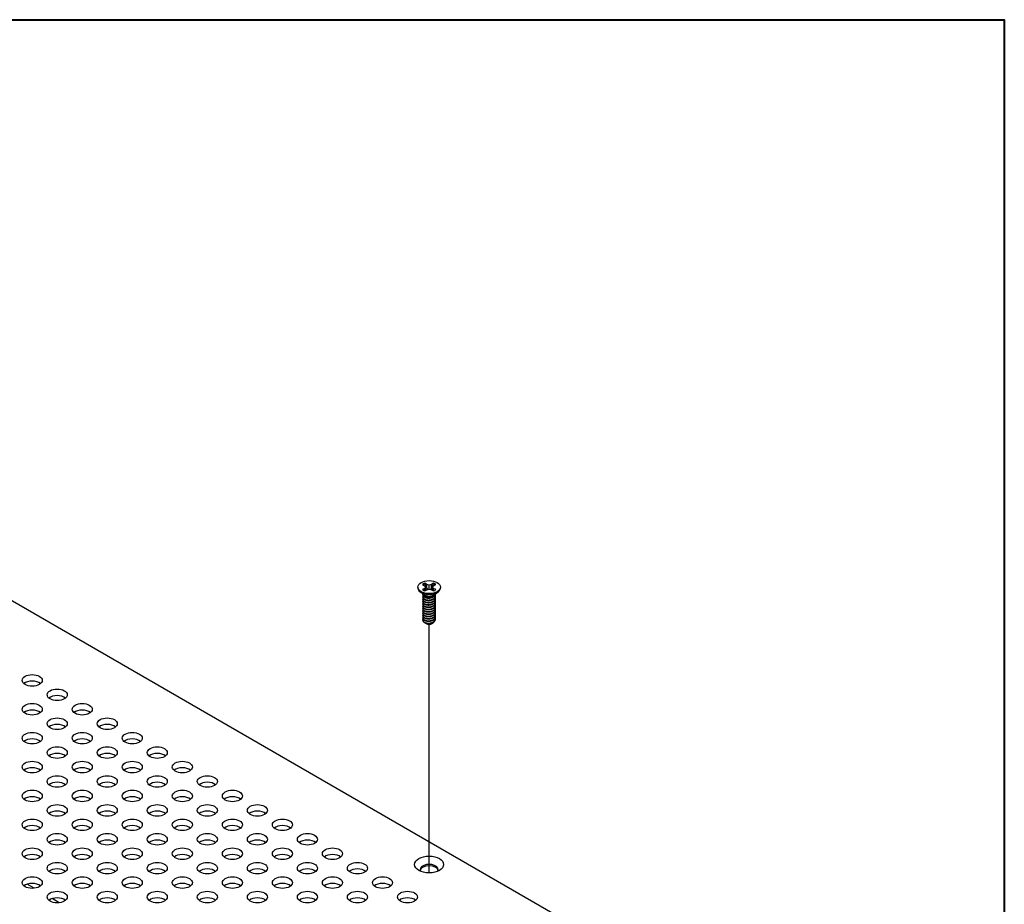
# Model space of a CAD drawing. Header units: millimetres. Extents: x 64 to 1798, y 64 to 1382.
# Tile 76 of 76: x 1622 to 1798, y 1216 to 1375. Entities that reach past the tile are written whole.
import ezdxf

# ---------------------------------------------------------------- set-up
doc = ezdxf.new("R2010")
doc.units = ezdxf.units.MM
doc.header["$LTSCALE"] = 6.666667
for name, color, linetype, lineweight in [('Border (ANSI)', 7, 'Continuous', 40), ('Tweak Trail (ANSI)', 7, 'Continuous', 25), ('Visible (ANSI)', 7, 'Continuous', 25)]:
    doc.layers.add(name, color=color, linetype=linetype, lineweight=lineweight)

# ---------------------------------------------------------------- blocks, each defined once
blk = doc.blocks.new('Borders Default Border')
at = {"layer": 'Border (ANSI)', "flags": 128}
blk.add_lwpolyline([(9.652, 9.652), (9.652, 206.248), (269.748, 206.248), (269.748, 9.652), (9.652, 9.652)], dxfattribs=at)

msp = doc.modelspace()

# ---------------------------------------------------------------- linework, layer by layer
at = {"layer": 'Tweak Trail (ANSI)'}
msp.add_line((1695.0987, 1221.9112), (1695.0987, 1266.5278), dxfattribs=at)
at = {"layer": 'Visible (ANSI)'}
for p, q in [((1524.152, 1326.2245), (1758.2277, 1191.0808)), ((1693.0681, 1273.1865), (1693.0681, 1273.072)), ((1694.2026, 1271.8284), (1693.4973, 1272.3509)), ((1693.9022, 1273.6436), (1694.2981, 1273.4151)), ((1694.2981, 1272.9579), (1693.9022, 1272.7294)), ((1694.2981, 1273.4151), (1694.4621, 1273.1865)), ((1694.4621, 1273.1865), (1694.2981, 1272.9579)), ((1694.3373, 1272.5116), (1694.2981, 1272.9579)), ((1694.7042, 1273.6496), (1694.3083, 1273.8781)), ((1694.3083, 1272.4949), (1694.7042, 1272.7234)), ((1694.5276, 1272.6215), (1694.4621, 1273.1865)), ((1694.6668, 1273.0001), (1694.7042, 1273.6496)), ((1695.1001, 1273.5549), (1694.7042, 1273.6496)), ((1694.7042, 1272.7234), (1695.1001, 1272.8181)), ((1695.496, 1273.6496), (1695.1001, 1273.5549)), ((1695.1001, 1272.8181), (1695.1001, 1273.5549)), ((1695.1001, 1272.8181), (1695.496, 1272.7234)), ((1695.8919, 1273.8781), (1695.496, 1273.6496)), ((1695.5335, 1273.0001), (1695.496, 1273.6496)), ((1695.496, 1272.7234), (1695.8919, 1272.4949)), ((1695.6726, 1272.6215), (1695.7382, 1273.1865)), ((1695.7382, 1273.1865), (1695.9022, 1273.4151)), ((1695.9022, 1272.9579), (1695.7382, 1273.1865)), ((1695.863, 1272.5116), (1695.9022, 1272.9579)), ((1695.9022, 1273.4151), (1696.298, 1273.6436)), ((1696.298, 1272.7294), (1695.9022, 1272.9579)), ((1695.9977, 1271.8284), (1696.7029, 1272.3509)), ((1697.1321, 1273.1865), (1697.1321, 1273.072)), ((1693.9622, 1271.7872), (1693.9622, 1271.8391)), ((1693.9622, 1271.3725), (1693.9622, 1271.4243)), ((1693.9622, 1270.9577), (1693.9622, 1271.0095)), ((1693.9622, 1270.5429), (1693.9622, 1270.5947)), ((1694.3983, 1271.551), (1694.2955, 1271.6103)), ((1695.8597, 1271.5843), (1695.9048, 1271.6103)), ((1696.238, 1271.9946), (1696.238, 1272.0064)), ((1696.238, 1271.5798), (1696.238, 1271.6317)), ((1696.238, 1271.1651), (1696.238, 1271.2169)), ((1696.238, 1270.7503), (1696.238, 1270.8021)), ((1693.9622, 1270.1281), (1693.9622, 1270.18)), ((1693.9622, 1269.7133), (1693.9622, 1269.7652)), ((1693.9622, 1269.2985), (1693.9622, 1269.3504)), ((1693.9622, 1268.8838), (1693.9622, 1268.9356)), ((1696.238, 1270.3355), (1696.238, 1270.3873)), ((1696.238, 1269.9207), (1696.238, 1269.9726)), ((1696.238, 1269.5059), (1696.238, 1269.5578)), ((1696.238, 1269.0912), (1696.238, 1269.143)), ((1696.238, 1268.6764), (1696.238, 1268.7282)), ((1693.9622, 1268.469), (1693.9622, 1268.5208)), ((1693.9622, 1268.0542), (1693.9622, 1268.1061)), ((1693.9622, 1267.6394), (1693.9622, 1267.6913)), ((1693.9622, 1267.2759), (1693.9622, 1267.2765)), ((1696.238, 1268.2616), (1696.238, 1268.3134)), ((1696.238, 1267.8468), (1696.238, 1267.8987)), ((1696.238, 1267.432), (1696.238, 1267.4839)), ((1694.5649, 1266.6558), (1694.4977, 1266.6946)), ((1695.6353, 1266.6558), (1695.7603, 1266.7279)), ((1624.238, 1219.149), (1622.9641, 1219.8845)), ((1628.7282, 1216.5566), (1627.4543, 1217.2921))]:
    msp.add_line(p, q, dxfattribs=at)
for centre, major_axis in [((1695.1001, 1273.1865), (-2.032, 0)), ((1623.8687, 1256.4584), (-1.7983, 0)), ((1628.3589, 1253.866), (-1.7983, 0)), ((1623.8687, 1251.2737), (-1.7983, 0)), ((1632.849, 1251.2737), (-1.7983, 0)), ((1628.3589, 1248.6813), (-1.7983, 0)), ((1637.3391, 1248.6813), (-1.7983, 0)), ((1623.8687, 1246.0889), (-1.7983, 0)), ((1632.849, 1246.0889), (-1.7983, 0)), ((1641.8292, 1246.0889), (-1.7983, 0)), ((1628.3589, 1243.4965), (-1.7983, 0)), ((1637.3391, 1243.4965), (-1.7983, 0)), ((1646.3194, 1243.4965), (-1.7983, 0)), ((1623.8687, 1240.9042), (-1.7983, 0)), ((1632.849, 1240.9042), (-1.7983, 0)), ((1641.8292, 1240.9042), (-1.7983, 0)), ((1650.8095, 1240.9042), (-1.7983, 0)), ((1628.3589, 1238.3118), (-1.7983, 0)), ((1637.3391, 1238.3118), (-1.7983, 0)), ((1646.3194, 1238.3118), (-1.7983, 0)), ((1655.2996, 1238.3118), (-1.7983, 0)), ((1623.8687, 1235.7194), (-1.7983, 0)), ((1632.849, 1235.7194), (-1.7983, 0)), ((1641.8292, 1235.7194), (-1.7983, 0)), ((1650.8095, 1235.7194), (-1.7983, 0)), ((1659.7898, 1235.7194), (-1.7983, 0)), ((1628.3589, 1233.127), (-1.7983, 0)), ((1637.3391, 1233.127), (-1.7983, 0)), ((1646.3194, 1233.127), (-1.7983, 0)), ((1655.2996, 1233.127), (-1.7983, 0)), ((1664.2799, 1233.127), (-1.7983, 0)), ((1623.8687, 1230.5347), (-1.7983, 0)), ((1632.849, 1230.5347), (-1.7983, 0)), ((1641.8292, 1230.5347), (-1.7983, 0)), ((1650.8095, 1230.5347), (-1.7983, 0)), ((1659.7898, 1230.5347), (-1.7983, 0)), ((1668.77, 1230.5347), (-1.7983, 0)), ((1628.3589, 1227.9423), (-1.7983, 0)), ((1637.3391, 1227.9423), (-1.7983, 0)), ((1646.3194, 1227.9423), (-1.7983, 0)), ((1655.2996, 1227.9423), (-1.7983, 0)), ((1664.2799, 1227.9423), (-1.7983, 0)), ((1673.2601, 1227.9423), (-1.7983, 0)), ((1623.8687, 1225.3499), (-1.7983, 0)), ((1632.849, 1225.3499), (-1.7983, 0)), ((1641.8292, 1225.3499), (-1.7983, 0)), ((1650.8095, 1225.3499), (-1.7983, 0)), ((1659.7898, 1225.3499), (-1.7983, 0)), ((1668.77, 1225.3499), (-1.7983, 0)), ((1677.7503, 1225.3499), (-1.7983, 0)), ((1695.1001, 1223.4129), (-2.601, 0)), ((1628.3589, 1222.7575), (-1.7983, 0)), ((1637.3391, 1222.7575), (-1.7983, 0)), ((1646.3194, 1222.7575), (-1.7983, 0)), ((1655.2996, 1222.7575), (-1.7983, 0)), ((1664.2799, 1222.7575), (-1.7983, 0)), ((1673.2601, 1222.7575), (-1.7983, 0)), ((1682.2404, 1222.7575), (-1.7983, 0)), ((1623.8687, 1220.1651), (-1.7983, 0)), ((1632.849, 1220.1651), (-1.7983, 0)), ((1641.8292, 1220.1651), (-1.7983, 0)), ((1650.8095, 1220.1651), (-1.7983, 0)), ((1659.7898, 1220.1651), (-1.7983, 0)), ((1668.77, 1220.1651), (-1.7983, 0)), ((1677.7503, 1220.1651), (-1.7983, 0)), ((1686.7305, 1220.1651), (-1.7983, 0)), ((1628.3589, 1217.5728), (-1.7983, 0)), ((1637.3391, 1217.5728), (-1.7983, 0)), ((1646.3194, 1217.5728), (-1.7983, 0)), ((1655.2996, 1217.5728), (-1.7983, 0)), ((1664.2799, 1217.5728), (-1.7983, 0)), ((1673.2601, 1217.5728), (-1.7983, 0)), ((1682.2404, 1217.5728), (-1.7983, 0)), ((1691.2207, 1217.5728), (-1.7983, 0))]:
    msp.add_ellipse(centre, major_axis=major_axis, ratio=0.57735027, dxfattribs=at)
for centre, major_axis, start_param, end_param in [((1695.1001, 1273.072), (2.032, 0), 3.14159265, 6.28318531), ((1695.1001, 1273.1865), (-1.4359, 0), 5.29642922, 5.69914506), ((1695.1001, 1273.1865), (1.4359, 0), 3.7256329, 4.12834874), ((1695.1001, 1273.0728), (1.3986, 0), 2.15828086, 2.46214233), ((1695.1001, 1273.0728), (1.3986, 0), 0.67945032, 0.98331179), ((1695.1001, 1273.1865), (-1.4359, 0), 3.7256329, 4.12834874), ((1695.1001, 1273.1865), (1.4359, 0), 5.29642922, 5.69914506), ((1695.1001, 1272.0749), (-1.1379, 0), 0.11253944, 3.02905321), ((1695.1001, 1272.2322), (-1.1379, 0), 0.66197837, 2.47961428), ((1695.1001, 1267.2759), (-1.1379, 0), 0, 0.78539816), ((1695.1001, 1266.9648), (-0.7569, 0), 0.78539816, 2.35619449), ((1623.8687, 1255.2804), (-1.7983, 0), 3.744796, 5.67998196), ((1628.3589, 1252.6881), (-1.7983, 0), 3.744796, 5.67998196), ((1623.8687, 1250.0957), (-1.7983, 0), 3.744796, 5.67998196), ((1632.849, 1250.0957), (-1.7983, 0), 3.744796, 5.67998196), ((1628.3589, 1247.5033), (-1.7983, 0), 3.744796, 5.67998196), ((1637.3391, 1247.5033), (-1.7983, 0), 3.744796, 5.67998196), ((1623.8687, 1244.9109), (-1.7983, 0), 3.744796, 5.67998196), ((1632.849, 1244.9109), (-1.7983, 0), 3.744796, 5.67998196), ((1641.8292, 1244.9109), (-1.7983, 0), 3.744796, 5.67998196), ((1628.3589, 1242.3186), (-1.7983, 0), 3.744796, 5.67998196), ((1637.3391, 1242.3186), (-1.7983, 0), 3.744796, 5.67998196), ((1646.3194, 1242.3186), (-1.7983, 0), 3.744796, 5.67998196), ((1623.8687, 1239.7262), (-1.7983, 0), 3.744796, 5.67998196), ((1632.849, 1239.7262), (-1.7983, 0), 3.744796, 5.67998196), ((1641.8292, 1239.7262), (-1.7983, 0), 3.744796, 5.67998196), ((1650.8095, 1239.7262), (-1.7983, 0), 3.744796, 5.67998196), ((1628.3589, 1237.1338), (-1.7983, 0), 3.744796, 5.67998196), ((1637.3391, 1237.1338), (-1.7983, 0), 3.744796, 5.67998196), ((1646.3194, 1237.1338), (-1.7983, 0), 3.744796, 5.67998196), ((1655.2996, 1237.1338), (-1.7983, 0), 3.744796, 5.67998196), ((1623.8687, 1234.5414), (-1.7983, 0), 3.744796, 5.67998196), ((1632.849, 1234.5414), (-1.7983, 0), 3.744796, 5.67998196), ((1641.8292, 1234.5414), (-1.7983, 0), 3.744796, 5.67998196), ((1650.8095, 1234.5414), (-1.7983, 0), 3.744796, 5.67998196), ((1659.7898, 1234.5414), (-1.7983, 0), 3.744796, 5.67998196), ((1628.3589, 1231.9491), (-1.7983, 0), 3.744796, 5.67998196), ((1637.3391, 1231.9491), (-1.7983, 0), 3.744796, 5.67998196), ((1646.3194, 1231.9491), (-1.7983, 0), 3.744796, 5.67998196), ((1655.2996, 1231.9491), (-1.7983, 0), 3.744796, 5.67998196), ((1664.2799, 1231.9491), (-1.7983, 0), 3.744796, 5.67998196), ((1623.8687, 1229.3567), (-1.7983, 0), 3.744796, 5.67998196), ((1632.849, 1229.3567), (-1.7983, 0), 3.744796, 5.67998196), ((1641.8292, 1229.3567), (-1.7983, 0), 3.744796, 5.67998196), ((1650.8095, 1229.3567), (-1.7983, 0), 3.744796, 5.67998196), ((1659.7898, 1229.3567), (-1.7983, 0), 3.744796, 5.67998196), ((1668.77, 1229.3567), (-1.7983, 0), 3.744796, 5.67998196), ((1628.3589, 1226.7643), (-1.7983, 0), 3.744796, 5.67998196), ((1637.3391, 1226.7643), (-1.7983, 0), 3.744796, 5.67998196), ((1646.3194, 1226.7643), (-1.7983, 0), 3.744796, 5.67998196), ((1655.2996, 1226.7643), (-1.7983, 0), 3.744796, 5.67998196), ((1664.2799, 1226.7643), (-1.7983, 0), 3.744796, 5.67998196), ((1673.2601, 1226.7643), (-1.7983, 0), 3.744796, 5.67998196), ((1623.8687, 1224.1719), (-1.7983, 0), 3.744796, 5.67998196), ((1632.849, 1224.1719), (-1.7983, 0), 3.744796, 5.67998196), ((1641.8292, 1224.1719), (-1.7983, 0), 3.744796, 5.67998196), ((1650.8095, 1224.1719), (-1.7983, 0), 3.744796, 5.67998196), ((1659.7898, 1224.1719), (-1.7983, 0), 3.744796, 5.67998196), ((1668.77, 1224.1719), (-1.7983, 0), 3.744796, 5.67998196), ((1677.7503, 1224.1719), (-1.7983, 0), 3.744796, 5.67998196), ((1695.1001, 1222.4967), (1.6256, 0), 5.96691699, 9.74104627), ((1695.1001, 1222.2349), (1.6256, 0), 0.13995372, 3.00163893), ((1628.3589, 1221.5795), (-1.7983, 0), 3.744796, 5.67998196), ((1637.3391, 1221.5795), (-1.7983, 0), 3.744796, 5.67998196), ((1646.3194, 1221.5795), (-1.7983, 0), 3.744796, 5.67998196), ((1655.2996, 1221.5795), (-1.7983, 0), 3.744796, 5.67998196), ((1664.2799, 1221.5795), (-1.7983, 0), 3.744796, 5.67998196), ((1673.2601, 1221.5795), (-1.7983, 0), 3.744796, 5.67998196), ((1682.2404, 1221.5795), (-1.7983, 0), 3.744796, 5.67998196), ((1623.8687, 1218.9872), (-1.7983, 0), 3.744796, 5.67998196), ((1632.849, 1218.9872), (-1.7983, 0), 3.744796, 5.67998196), ((1641.8292, 1218.9872), (-1.7983, 0), 3.744796, 5.67998196), ((1650.8095, 1218.9872), (-1.7983, 0), 3.744796, 5.67998196), ((1659.7898, 1218.9872), (-1.7983, 0), 3.744796, 5.67998196), ((1668.77, 1218.9872), (-1.7983, 0), 3.744796, 5.67998196), ((1677.7503, 1218.9872), (-1.7983, 0), 3.744796, 5.67998196), ((1686.7305, 1218.9872), (-1.7983, 0), 3.744796, 5.67998196), ((1628.3589, 1216.3948), (-1.7983, 0), 3.744796, 5.67998196), ((1637.3391, 1216.3948), (-1.7983, 0), 3.744796, 5.67998196), ((1646.3194, 1216.3948), (-1.7983, 0), 3.744796, 5.67998196), ((1655.2996, 1216.3948), (-1.7983, 0), 3.744796, 5.67998196), ((1664.2799, 1216.3948), (-1.7983, 0), 3.744796, 5.67998196), ((1673.2601, 1216.3948), (-1.7983, 0), 3.744796, 5.67998196), ((1682.2404, 1216.3948), (-1.7983, 0), 3.744796, 5.67998196), ((1691.2207, 1216.3948), (-1.7983, 0), 3.744796, 5.67998196)]:
    msp.add_ellipse(centre, major_axis=major_axis, ratio=0.57735027, start_param=start_param, end_param=end_param, dxfattribs=at)
for points, weights in [([(1694.3249, 1273.7449), (1694.3167, 1273.8107), (1694.3083, 1273.8781)], [1.01218915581, 1.01172679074, 1.01110160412]), ([(1694.3249, 1273.7449), (1694.5368, 1273.2822), (1694.6668, 1273.0001)], [1.53696783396, 1.9683578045, 2.37346205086]), ([(1694.6668, 1273.0001), (1694.7843, 1272.8601), (1694.8758, 1272.7645)], [2.07391766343, 2.27571812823, 2.43161931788]), ([(1695.3245, 1272.7645), (1695.4159, 1272.8601), (1695.5335, 1273.0001)], [2.43161931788, 2.27571812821, 2.07391766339]), ([(1695.5335, 1273.0001), (1695.6635, 1273.2822), (1695.8753, 1273.7449)], [2.37346205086, 1.9683578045, 1.53696783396]), ([(1695.8753, 1273.7449), (1695.8835, 1273.8107), (1695.8919, 1273.8781)], [1.01218915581, 1.01172679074, 1.01110160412]), ([(1695.9048, 1271.5295), (1696.2114, 1271.7293), (1696.2362, 1272.0051)], [1, 0.907347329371, 0.942846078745]), ([(1695.9048, 1271.4776), (1696.238, 1271.6948), (1696.238, 1271.9946)], [1, 0.900099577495, 0.949184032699]), ([(1695.9048, 1271.1147), (1696.3648, 1271.4145), (1696.2017, 1271.8126)], [1, 0.867144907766, 0.997779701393]), ([(1695.9048, 1271.0628), (1696.238, 1271.2801), (1696.238, 1271.5798)], [1, 0.900099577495, 0.949184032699]), ([(1695.9048, 1270.6999), (1696.3648, 1270.9998), (1696.2017, 1271.3978)], [1, 0.867144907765, 0.997779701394]), ([(1695.9048, 1270.648), (1696.238, 1270.8653), (1696.238, 1271.1651)], [1, 0.900099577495, 0.949184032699]), ([(1695.9048, 1270.2851), (1696.3648, 1270.585), (1696.2017, 1270.983)], [1, 0.867144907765, 0.997779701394]), ([(1695.9048, 1270.2333), (1696.238, 1270.4505), (1696.238, 1270.7503)], [1, 0.900099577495, 0.949184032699]), ([(1695.9048, 1269.8703), (1696.3648, 1270.1702), (1696.2017, 1270.5682)], [1, 0.867144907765, 0.997779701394]), ([(1695.9048, 1269.8185), (1696.238, 1270.0357), (1696.238, 1270.3355)], [1, 0.900099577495, 0.949184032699]), ([(1695.9048, 1269.4556), (1696.3648, 1269.7554), (1696.2017, 1270.1535)], [1, 0.867144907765, 0.997779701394]), ([(1695.9048, 1269.4037), (1696.238, 1269.6209), (1696.238, 1269.9207)], [1, 0.900099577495, 0.949184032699]), ([(1695.9048, 1269.0408), (1696.3648, 1269.3406), (1696.2017, 1269.7387)], [1, 0.867144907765, 0.997779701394]), ([(1695.9048, 1268.9889), (1696.238, 1269.2062), (1696.238, 1269.5059)], [1, 0.900099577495, 0.949184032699]), ([(1695.9048, 1268.626), (1696.3648, 1268.9259), (1696.2017, 1269.3239)], [1, 0.867144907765, 0.997779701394]), ([(1695.9048, 1268.5741), (1696.238, 1268.7914), (1696.238, 1269.0912)], [1, 0.900099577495, 0.949184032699]), ([(1695.9048, 1268.2112), (1696.3648, 1268.5111), (1696.2017, 1268.9091)], [1, 0.867144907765, 0.997779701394]), ([(1695.9048, 1268.1594), (1696.238, 1268.3766), (1696.238, 1268.6764)], [1, 0.900099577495, 0.949184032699]), ([(1695.9048, 1267.7964), (1696.3648, 1268.0963), (1696.2017, 1268.4943)], [1, 0.867144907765, 0.997779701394]), ([(1695.9048, 1267.7446), (1696.238, 1267.9618), (1696.238, 1268.2616)], [1, 0.900099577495, 0.949184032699]), ([(1695.9048, 1267.3817), (1696.3648, 1267.6815), (1696.2017, 1268.0796)], [1, 0.867144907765, 0.997779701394]), ([(1695.9048, 1267.3298), (1696.238, 1267.547), (1696.238, 1267.8468)], [1, 0.900099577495, 0.949184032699]), ([(1695.9048, 1266.9669), (1696.3648, 1267.2667), (1696.2017, 1267.6648)], [1, 0.867144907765, 0.997779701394]), ([(1695.9048, 1266.915), (1696.238, 1267.1322), (1696.238, 1267.432)], [1, 0.900099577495, 0.949184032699])]:
    msp.add_rational_spline(points, weights, degree=2, dxfattribs=at)
for points, weights, knots in [([(1693.9828, 1271.9505), (1693.9332, 1271.8179), (1694.001, 1271.6857), (1694.171, 1271.3539), (1694.8056, 1271.2903), (1695.4402, 1271.2267), (1695.9048, 1271.5295)], [0.934199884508, 0.941930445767, 1, 0.866025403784, 1, 0.866025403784, 1], [0.7871516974, 0.7871516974, 0.7871516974, 0.7916666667, 0.7916666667, 0.8020833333, 0.8020833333, 0.8125, 0.8125, 0.8125]), ([(1693.9622, 1271.7872), (1693.9622, 1271.7095), (1694.001, 1271.6339), (1694.171, 1271.302), (1694.8056, 1271.2384), (1695.4402, 1271.1748), (1695.9048, 1271.4776)], [0.949184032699, 0.965925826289, 1, 0.866025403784, 1, 0.866025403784, 1], [0.7265173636, 0.7265173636, 0.7265173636, 0.7291666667, 0.7291666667, 0.7395833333, 0.7395833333, 0.75, 0.75, 0.75]), ([(1694.0174, 1271.6049), (1693.914, 1271.4407), (1694.001, 1271.2709), (1694.171, 1270.9391), (1694.8056, 1270.8755), (1695.4402, 1270.8119), (1695.9048, 1271.1147)], [0.933615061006, 0.926660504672, 1, 0.866025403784, 1, 0.866025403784, 1], [0.7234644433, 0.7234644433, 0.7234644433, 0.7291666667, 0.7291666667, 0.7395833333, 0.7395833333, 0.75, 0.75, 0.75]), ([(1693.9622, 1271.3725), (1693.9622, 1271.2947), (1694.001, 1271.2191), (1694.171, 1270.8873), (1694.8056, 1270.8237), (1695.4402, 1270.7601), (1695.9048, 1271.0628)], [0.949184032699, 0.965925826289, 1, 0.866025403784, 1, 0.866025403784, 1], [0.6640173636, 0.6640173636, 0.6640173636, 0.6666666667, 0.6666666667, 0.6770833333, 0.6770833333, 0.6875, 0.6875, 0.6875]), ([(1694.0174, 1271.1902), (1693.914, 1271.0259), (1694.001, 1270.8562), (1694.171, 1270.5243), (1694.8056, 1270.4607), (1695.4402, 1270.3971), (1695.9048, 1270.6999)], [0.933615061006, 0.926660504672, 1, 0.866025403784, 1, 0.866025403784, 1], [0.6609644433, 0.6609644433, 0.6609644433, 0.6666666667, 0.6666666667, 0.6770833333, 0.6770833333, 0.6875, 0.6875, 0.6875]), ([(1693.9622, 1270.9577), (1693.9622, 1270.88), (1694.001, 1270.8043), (1694.171, 1270.4725), (1694.8056, 1270.4089), (1695.4402, 1270.3453), (1695.9048, 1270.648)], [0.949184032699, 0.965925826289, 1, 0.866025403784, 1, 0.866025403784, 1], [0.6015173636, 0.6015173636, 0.6015173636, 0.6041666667, 0.6041666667, 0.6145833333, 0.6145833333, 0.625, 0.625, 0.625]), ([(1694.0174, 1270.7754), (1693.914, 1270.6111), (1694.001, 1270.4414), (1694.171, 1270.1096), (1694.8056, 1270.0459), (1695.4402, 1269.9823), (1695.9048, 1270.2851)], [0.933615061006, 0.926660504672, 1, 0.866025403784, 1, 0.866025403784, 1], [0.5984644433, 0.5984644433, 0.5984644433, 0.6041666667, 0.6041666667, 0.6145833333, 0.6145833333, 0.625, 0.625, 0.625]), ([(1693.9622, 1270.5429), (1693.9622, 1270.4652), (1694.001, 1270.3895), (1694.171, 1270.0577), (1694.8056, 1269.9941), (1695.4402, 1269.9305), (1695.9048, 1270.2333)], [0.949184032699, 0.965925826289, 1, 0.866025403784, 1, 0.866025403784, 1], [0.5390173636, 0.5390173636, 0.5390173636, 0.5416666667, 0.5416666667, 0.5520833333, 0.5520833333, 0.5625, 0.5625, 0.5625]), ([(1694.7068, 1271.251), (1694.7957, 1271.2303), (1694.8946, 1271.2227), (1695.0903, 1271.2077), (1695.2872, 1271.2529)], [0.949876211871, 0.966622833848, 1, 0.936018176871, 0.933147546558], [0.73698822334, 0.73698822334, 0.73698822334, 0.73958333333, 0.73958333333, 0.74455798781, 0.74455798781, 0.74455798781]), ([(1694.7068, 1270.8362), (1694.7957, 1270.8155), (1694.8946, 1270.8079), (1695.0903, 1270.7929), (1695.2872, 1270.8381)], [0.94987621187, 0.966622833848, 1, 0.936018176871, 0.933147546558], [0.67448822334, 0.67448822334, 0.67448822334, 0.67708333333, 0.67708333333, 0.68205798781, 0.68205798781, 0.68205798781]), ([(1694.0174, 1270.3606), (1693.914, 1270.1963), (1694.001, 1270.0266), (1694.171, 1269.6948), (1694.8056, 1269.6312), (1695.4402, 1269.5676), (1695.9048, 1269.8703)], [0.933615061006, 0.926660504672, 1, 0.866025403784, 1, 0.866025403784, 1], [0.5359644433, 0.5359644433, 0.5359644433, 0.5416666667, 0.5416666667, 0.5520833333, 0.5520833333, 0.5625, 0.5625, 0.5625]), ([(1693.9622, 1270.1281), (1693.9622, 1270.0504), (1694.001, 1269.9747), (1694.171, 1269.6429), (1694.8056, 1269.5793), (1695.4402, 1269.5157), (1695.9048, 1269.8185)], [0.949184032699, 0.965925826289, 1, 0.866025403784, 1, 0.866025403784, 1], [0.4765173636, 0.4765173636, 0.4765173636, 0.4791666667, 0.4791666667, 0.4895833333, 0.4895833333, 0.5, 0.5, 0.5]), ([(1694.0174, 1269.9458), (1693.914, 1269.7816), (1694.001, 1269.6118), (1694.171, 1269.28), (1694.8056, 1269.2164), (1695.4402, 1269.1528), (1695.9048, 1269.4556)], [0.933615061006, 0.926660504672, 1, 0.866025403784, 1, 0.866025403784, 1], [0.4734644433, 0.4734644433, 0.4734644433, 0.4791666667, 0.4791666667, 0.4895833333, 0.4895833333, 0.5, 0.5, 0.5]), ([(1693.9622, 1269.7133), (1693.9622, 1269.6356), (1694.001, 1269.56), (1694.171, 1269.2281), (1694.8056, 1269.1645), (1695.4402, 1269.1009), (1695.9048, 1269.4037)], [0.949184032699, 0.965925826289, 1, 0.866025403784, 1, 0.866025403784, 1], [0.4140173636, 0.4140173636, 0.4140173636, 0.4166666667, 0.4166666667, 0.4270833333, 0.4270833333, 0.4375, 0.4375, 0.4375]), ([(1694.0174, 1269.531), (1693.914, 1269.3668), (1694.001, 1269.197), (1694.171, 1268.8652), (1694.8056, 1268.8016), (1695.4402, 1268.738), (1695.9048, 1269.0408)], [0.933615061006, 0.926660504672, 1, 0.866025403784, 1, 0.866025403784, 1], [0.4109644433, 0.4109644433, 0.4109644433, 0.4166666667, 0.4166666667, 0.4270833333, 0.4270833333, 0.4375, 0.4375, 0.4375]), ([(1693.9622, 1269.2985), (1693.9622, 1269.2208), (1694.001, 1269.1452), (1694.171, 1268.8134), (1694.8056, 1268.7498), (1695.4402, 1268.6862), (1695.9048, 1268.9889)], [0.949184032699, 0.965925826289, 1, 0.866025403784, 1, 0.866025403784, 1], [0.3515173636, 0.3515173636, 0.3515173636, 0.3541666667, 0.3541666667, 0.3645833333, 0.3645833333, 0.375, 0.375, 0.375]), ([(1694.0174, 1269.1163), (1693.914, 1268.952), (1694.001, 1268.7823), (1694.171, 1268.4504), (1694.8056, 1268.3868), (1695.4402, 1268.3232), (1695.9048, 1268.626)], [0.933615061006, 0.926660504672, 1, 0.866025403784, 1, 0.866025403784, 1], [0.3484644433, 0.3484644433, 0.3484644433, 0.3541666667, 0.3541666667, 0.3645833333, 0.3645833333, 0.375, 0.375, 0.375]), ([(1693.9622, 1268.8838), (1693.9622, 1268.8061), (1694.001, 1268.7304), (1694.171, 1268.3986), (1694.8056, 1268.335), (1695.4402, 1268.2714), (1695.9048, 1268.5741)], [0.949184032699, 0.965925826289, 1, 0.866025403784, 1, 0.866025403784, 1], [0.2890173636, 0.2890173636, 0.2890173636, 0.2916666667, 0.2916666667, 0.3020833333, 0.3020833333, 0.3125, 0.3125, 0.3125]), ([(1694.0174, 1268.7015), (1693.914, 1268.5372), (1694.001, 1268.3675), (1694.171, 1268.0357), (1694.8056, 1267.972), (1695.4402, 1267.9084), (1695.9048, 1268.2112)], [0.933615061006, 0.926660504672, 1, 0.866025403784, 1, 0.866025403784, 1], [0.2859644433, 0.2859644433, 0.2859644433, 0.2916666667, 0.2916666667, 0.3020833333, 0.3020833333, 0.3125, 0.3125, 0.3125]), ([(1694.7068, 1270.4214), (1694.7957, 1270.4007), (1694.8946, 1270.3931), (1695.0903, 1270.3781), (1695.2872, 1270.4233)], [0.94987621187, 0.966622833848, 1, 0.936018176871, 0.933147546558], [0.61198822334, 0.61198822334, 0.61198822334, 0.61458333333, 0.61458333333, 0.61955798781, 0.61955798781, 0.61955798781]), ([(1694.7068, 1270.0066), (1694.7957, 1269.9859), (1694.8946, 1269.9784), (1695.0903, 1269.9634), (1695.2872, 1270.0085)], [0.949876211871, 0.966622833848, 1, 0.936018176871, 0.933147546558], [0.54948822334, 0.54948822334, 0.54948822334, 0.55208333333, 0.55208333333, 0.55705798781, 0.55705798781, 0.55705798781]), ([(1694.7068, 1269.5918), (1694.7957, 1269.5712), (1694.8946, 1269.5636), (1695.0903, 1269.5486), (1695.2872, 1269.5938)], [0.94987621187, 0.966622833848, 1, 0.936018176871, 0.933147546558], [0.48698822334, 0.48698822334, 0.48698822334, 0.48958333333, 0.48958333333, 0.49455798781, 0.49455798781, 0.49455798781]), ([(1694.7068, 1269.1771), (1694.7957, 1269.1564), (1694.8946, 1269.1488), (1695.0903, 1269.1338), (1695.2872, 1269.179)], [0.949876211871, 0.966622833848, 1, 0.936018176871, 0.933147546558], [0.42448822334, 0.42448822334, 0.42448822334, 0.42708333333, 0.42708333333, 0.43205798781, 0.43205798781, 0.43205798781]), ([(1694.7068, 1268.7623), (1694.7957, 1268.7416), (1694.8946, 1268.734), (1695.0903, 1268.719), (1695.2872, 1268.7642)], [0.94987621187, 0.966622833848, 1, 0.936018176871, 0.933147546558], [0.36198822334, 0.36198822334, 0.36198822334, 0.36458333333, 0.36458333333, 0.36955798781, 0.36955798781, 0.36955798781]), ([(1693.9622, 1268.469), (1693.9622, 1268.3913), (1694.001, 1268.3156), (1694.171, 1267.9838), (1694.8056, 1267.9202), (1695.4402, 1267.8566), (1695.9048, 1268.1594)], [0.949184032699, 0.965925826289, 1, 0.866025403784, 1, 0.866025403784, 1], [0.2265173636, 0.2265173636, 0.2265173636, 0.2291666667, 0.2291666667, 0.2395833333, 0.2395833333, 0.25, 0.25, 0.25]), ([(1694.0174, 1268.2867), (1693.914, 1268.1224), (1694.001, 1267.9527), (1694.171, 1267.6209), (1694.8056, 1267.5573), (1695.4402, 1267.4937), (1695.9048, 1267.7964)], [0.933615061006, 0.926660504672, 1, 0.866025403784, 1, 0.866025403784, 1], [0.2234644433, 0.2234644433, 0.2234644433, 0.2291666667, 0.2291666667, 0.2395833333, 0.2395833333, 0.25, 0.25, 0.25]), ([(1693.9622, 1268.0542), (1693.9622, 1267.9765), (1694.001, 1267.9008), (1694.171, 1267.569), (1694.8056, 1267.5054), (1695.4402, 1267.4418), (1695.9048, 1267.7446)], [0.949184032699, 0.965925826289, 1, 0.866025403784, 1, 0.866025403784, 1], [0.1640173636, 0.1640173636, 0.1640173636, 0.1666666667, 0.1666666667, 0.1770833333, 0.1770833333, 0.1875, 0.1875, 0.1875]), ([(1694.0174, 1267.8719), (1693.914, 1267.7077), (1694.001, 1267.5379), (1694.171, 1267.2061), (1694.8056, 1267.1425), (1695.4402, 1267.0789), (1695.9048, 1267.3817)], [0.933615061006, 0.926660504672, 1, 0.866025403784, 1, 0.866025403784, 1], [0.1609644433, 0.1609644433, 0.1609644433, 0.1666666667, 0.1666666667, 0.1770833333, 0.1770833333, 0.1875, 0.1875, 0.1875]), ([(1693.9622, 1267.6394), (1693.9622, 1267.5617), (1694.001, 1267.4861), (1694.171, 1267.1542), (1694.8056, 1267.0906), (1695.4402, 1267.027), (1695.9048, 1267.3298)], [0.949184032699, 0.965925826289, 1, 0.866025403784, 1, 0.866025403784, 1], [0.1015173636, 0.1015173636, 0.1015173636, 0.1041666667, 0.1041666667, 0.1145833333, 0.1145833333, 0.125, 0.125, 0.125]), ([(1693.9623, 1267.2819), (1693.9608, 1267.2015), (1694.001, 1267.1231), (1694.171, 1266.7913), (1694.8056, 1266.7277), (1695.4402, 1266.6641), (1695.9048, 1266.9669)], [0.948065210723, 0.96476686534, 1, 0.866025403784, 1, 0.866025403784, 1], [0.1014272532, 0.1014272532, 0.1014272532, 0.1041666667, 0.1041666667, 0.1145833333, 0.1145833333, 0.125, 0.125, 0.125]), ([(1694.2955, 1266.8113), (1694.5111, 1266.7054), (1694.8056, 1266.6759), (1695.4402, 1266.6123), (1695.9048, 1266.915)], [0.933012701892, 0.933012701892, 1, 0.866025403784, 1], [0.046875, 0.046875, 0.046875, 0.0520833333, 0.0520833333, 0.0625, 0.0625, 0.0625]), ([(1694.7068, 1268.3475), (1694.7957, 1268.3268), (1694.8946, 1268.3192), (1695.0903, 1268.3042), (1695.2872, 1268.3494)], [0.94987621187, 0.966622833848, 1, 0.936018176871, 0.933147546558], [0.29948822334, 0.29948822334, 0.29948822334, 0.30208333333, 0.30208333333, 0.30705798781, 0.30705798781, 0.30705798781]), ([(1694.7068, 1267.9327), (1694.7957, 1267.912), (1694.8946, 1267.9045), (1695.0903, 1267.8895), (1695.2872, 1267.9346)], [0.949876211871, 0.966622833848, 1, 0.936018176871, 0.933147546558], [0.23698822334, 0.23698822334, 0.23698822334, 0.23958333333, 0.23958333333, 0.24455798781, 0.24455798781, 0.24455798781]), ([(1694.7068, 1267.5179), (1694.7957, 1267.4973), (1694.8946, 1267.4897), (1695.0903, 1267.4747), (1695.2872, 1267.5199)], [0.94987621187, 0.966622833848, 1, 0.936018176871, 0.933147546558], [0.17448822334, 0.17448822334, 0.17448822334, 0.17708333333, 0.17708333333, 0.18205798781, 0.18205798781, 0.18205798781]), ([(1694.7068, 1267.1032), (1694.7957, 1267.0825), (1694.8946, 1267.0749), (1695.0903, 1267.0599), (1695.2872, 1267.1051)], [0.94987621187, 0.966622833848, 1, 0.936018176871, 0.933147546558], [0.11198822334, 0.11198822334, 0.11198822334, 0.11458333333, 0.11458333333, 0.11955798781, 0.11955798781, 0.11955798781]), ([(1694.7068, 1266.6884), (1694.7957, 1266.6677), (1694.8946, 1266.6601), (1695.0903, 1266.6451), (1695.2872, 1266.6903)], [0.94987621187, 0.966622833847, 1, 0.936018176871, 0.933147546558], [0.04948822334, 0.04948822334, 0.04948822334, 0.05208333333, 0.05208333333, 0.05705798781, 0.05705798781, 0.05705798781])]:
    msp.add_rational_spline(points, weights, degree=2, knots=knots, dxfattribs=at)
for points, knots in [([(1695.8597, 1271.5844), (1695.829, 1271.5666), (1695.7958, 1271.5494), (1695.6556, 1271.4852), (1695.5385, 1271.4484), (1695.2814, 1271.3989), (1695.143, 1271.3886), (1694.9079, 1271.3981), (1694.7857, 1271.4117), (1694.5611, 1271.4724), (1694.4729, 1271.5079), (1694.3983, 1271.551)], [-0.264031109, -0.264031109, -0.264031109, -0.264031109, -0.240251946, -0.240251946, -0.170743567, -0.170743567, -0.096248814, -0.096248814, -0.041982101, -0.041982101, -0.000001, -0.000001, -0.000001, -0.000001]), ([(1696.0468, 1267.0274), (1696.0378, 1267.0054), (1696.0268, 1266.9836), (1695.9877, 1266.9192), (1695.9537, 1266.878), (1695.8594, 1266.7896), (1695.8038, 1266.753), (1695.7603, 1266.7279)], [-0.047408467, -0.047408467, -0.047408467, -0.047408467, -0.0389749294, -0.0389749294, -0.0219856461, -0.0219856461, -0.000001, -0.000001, -0.000001, -0.000001]), ([(1695.7603, 1266.7279), (1695.7066, 1266.6969), (1695.642, 1266.6659), (1695.491, 1266.6144), (1695.4196, 1266.5963), (1695.2347, 1266.5637), (1695.1198, 1266.5564), (1694.9149, 1266.566), (1694.8008, 1266.5802), (1694.5949, 1266.6426), (1694.5161, 1266.6791), (1694.4321, 1266.7373), (1694.4132, 1266.7523), (1694.3961, 1266.7679)], [-0.235586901, -0.235586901, -0.235586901, -0.235586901, -0.203660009, -0.203660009, -0.177946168, -0.177946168, -0.13906218, -0.13906218, -0.107080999, -0.107080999, -0.08213524, -0.08213524, -0.073977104, -0.073977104, -0.073977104, -0.073977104])]:
    msp.add_open_spline(points, degree=3, knots=knots, dxfattribs=at)
msp.add_open_spline([(1693.9623, 1267.2819), (1693.9681, 1267.339), (1693.9888, 1267.3947), (1694.0234, 1267.4476)], degree=3, dxfattribs=at)

# ---------------------------------------------------------------- block references
at = {"xscale": 6.666666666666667, "yscale": 6.666666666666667, "zscale": 6.666666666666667}
msp.add_blockref('Borders Default Border', (0, 0), dxfattribs=at)

doc.saveas('drawing.dxf')
